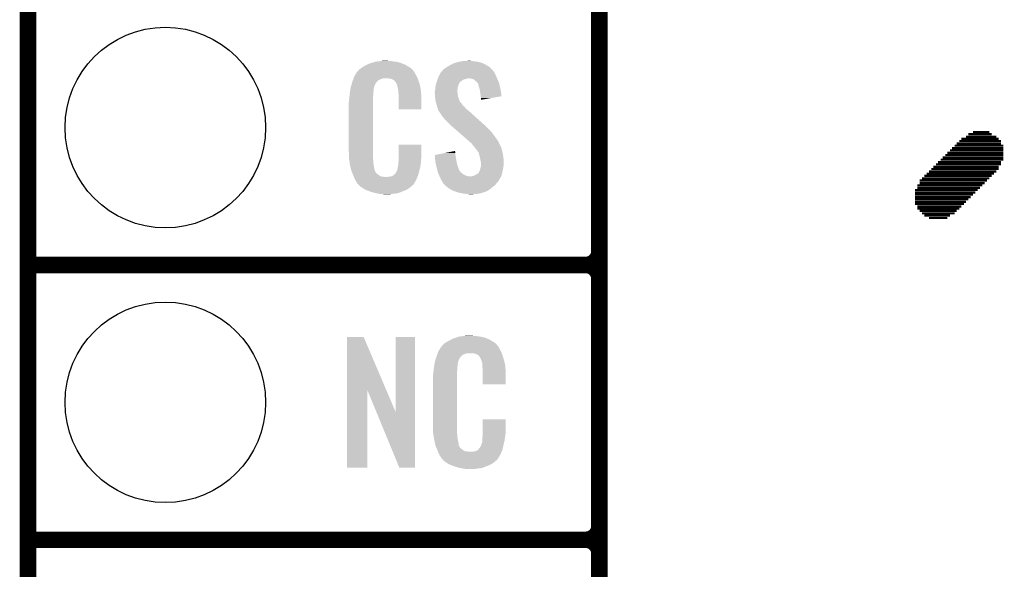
# Model space of a CAD drawing. Extents: x -1.3 to 24.2, y -3.9 to 39.2.
# Tile 5 of 29: x -1.3 to 7.8, y 8.6 to 13.7. Entities that reach past the tile are written whole.
import ezdxf

# ---------------------------------------------------------------- set-up
doc = ezdxf.new("R2010")
doc.units = 0
doc.layers.get('0').update_dxf_attribs({"linetype": 'CONTINUOUS'})
for name, color, linetype in [('LIGHT_6_CLICK_V100_GKO', 5, 'CONTINUOUS'), ('LIGHT_6_CLICK_V100_GTO', 14, 'CONTINUOUS'), ('LIGHT_6_CLICK_V100_GTS', 12, 'CONTINUOUS')]:
    doc.layers.add(name, color=color, linetype=linetype)

# ---------------------------------------------------------------- blocks, each defined once
blk = doc.blocks.new('ROUND_42')
blk.add_circle((0, 0), 0.9271)

msp = doc.modelspace()

# ---------------------------------------------------------------- linework, layer by layer
at = {"layer": 'LIGHT_6_CLICK_V100_GKO', "const_width": 0.1524}
msp.add_lwpolyline([(-1.27, -3.81), (-1.27, 36.83)], dxfattribs=at)
at = {"layer": 'LIGHT_6_CLICK_V100_GTO'}
for points, const_width in [([(4.0132, -0.5588), (4.0132, 18.3388)], 0.1524), ([(4.0132, 11.557), (4.0132, 13.843)], 0.1524), ([(7.4676, 12.65936), (7.62, 12.65936)], 0.02032), ([(7.31774, 12.55268), (7.72668, 12.55268)], 0.02032), ([(7.3406, 12.57554), (7.72668, 12.57554)], 0.02032), ([(7.36092, 12.59586), (7.70636, 12.59586)], 0.02032), ([(7.4041, 12.61618), (7.6835, 12.61618)], 0.02032), ([(7.42442, 12.63904), (7.64032, 12.63904)], 0.02032), ([(7.23138, 12.46632), (7.747, 12.46632)], 0.02032), ([(7.25424, 12.48918), (7.747, 12.48918)], 0.02032), ([(7.27456, 12.5095), (7.747, 12.5095)], 0.02032), ([(7.29742, 12.53236), (7.747, 12.53236)], 0.02032), ([(7.14502, 12.37996), (7.72668, 12.37996)], 0.02032), ([(7.16788, 12.40282), (7.747, 12.40282)], 0.02032), ([(7.1882, 12.42314), (7.747, 12.42314)], 0.02032), ([(7.21106, 12.446), (7.747, 12.446)], 0.02032), ([(7.0612, 12.2936), (7.6835, 12.2936)], 0.02032), ([(7.08152, 12.31646), (7.70636, 12.31646)], 0.02032), ([(7.10184, 12.33678), (7.70636, 12.33678)], 0.02032), ([(7.1247, 12.35964), (7.72668, 12.35964)], 0.02032), ([(6.97484, 12.20978), (7.59714, 12.20978)], 0.02032), ([(6.99516, 12.2301), (7.62, 12.2301)], 0.02032), ([(7.01802, 12.25296), (7.64032, 12.25296)], 0.02032), ([(7.03834, 12.27328), (7.66318, 12.27328)], 0.02032), ([(6.93166, 12.12342), (7.51078, 12.12342)], 0.02032), ([(6.93166, 12.10056), (7.49046, 12.10056)], 0.02032), ([(6.95198, 12.1666), (7.55396, 12.1666)], 0.02032), ([(6.95198, 12.14374), (7.53364, 12.14374)], 0.02032), ([(6.97484, 12.18692), (7.57682, 12.18692)], 0.02032), ([(6.93166, 12.08024), (7.4676, 12.08024)], 0.02032), ([(6.93166, 12.05738), (7.44728, 12.05738)], 0.02032), ([(6.93166, 12.03706), (7.42442, 12.03706)], 0.02032), ([(6.93166, 12.0142), (7.4041, 12.0142)], 0.02032), ([(6.93166, 11.99388), (7.38378, 11.99388)], 0.02032), ([(6.95198, 11.97102), (7.36092, 11.97102)], 0.02032), ([(6.95198, 11.9507), (7.3406, 11.9507)], 0.02032), ([(6.97484, 11.93038), (7.31774, 11.93038)], 0.02032), ([(6.99516, 11.90752), (7.29742, 11.90752)], 0.02032), ([(7.01802, 11.8872), (7.25424, 11.8872)], 0.02032), ([(7.0612, 11.86434), (7.23138, 11.86434)], 0.02032), ([(-1.27, 11.43), (3.8862, 11.43)], 0.1524), ([(-1.27, 11.43), (3.8862, 11.43)], 0.1524), ([(4.0132, 9.017), (4.0132, 11.303)], 0.1524), ([(-1.27, 8.89), (3.8862, 8.89)], 0.1524), ([(-1.27, 8.89), (3.8862, 8.89)], 0.1524), ([(4.0132, 6.477), (4.0132, 8.763)], 0.1524)]:
    msp.add_lwpolyline(points, dxfattribs=dict(at, const_width=const_width))
at = {"layer": 'LIGHT_6_CLICK_V100_GTO', "const_width": 0.1524}
for points in [[(3.8862, 11.43, 0.4142136), (4.0132, 11.557)], [(4.0132, 11.303, 0.4142136), (3.8862, 11.43)], [(4.0132, 11.303, 0.4142136), (3.8862, 11.43)], [(3.8862, 8.89, 0.4142136), (4.0132, 9.017)], [(4.0132, 8.763, 0.4142136), (3.8862, 8.89)], [(4.0132, 8.763, 0.4142136), (3.8862, 8.89)]]:
    msp.add_lwpolyline(points, format="xyb", dxfattribs=at)
at = {"layer": 'LIGHT_6_CLICK_V100_GTO'}
for points in [[(1.87198, 13.2842), (1.89484, 13.294362), (2.210164, 13.2842), (2.185486, 13.294362)], [(1.89484, 13.294362), (1.9033, 13.2969), (2.185486, 13.294362), (2.179322, 13.2969)], [(1.9033, 13.2969), (1.937172, 13.30706), (2.179322, 13.2969), (2.141222, 13.30706)], [(1.937172, 13.30706), (1.945642, 13.3096), (2.141222, 13.30706), (2.120902, 13.3096)], [(1.945642, 13.3096), (1.97612, 13.31214), (2.120902, 13.3096), (2.10058, 13.31214)], [(1.97612, 13.31214), (1.99136, 13.31468), (2.10058, 13.31214), (2.085342, 13.31468)], [(1.99136, 13.31468), (2.006602, 13.31722), (2.070102, 13.31468), (2.057402, 13.31722)], [(2.636522, 13.27912), (2.669542, 13.294362), (2.966718, 13.27912), (2.936236, 13.294362)], [(2.669542, 13.294362), (2.677664, 13.2969), (2.936236, 13.294362), (2.93116, 13.2969)], [(2.677664, 13.2969), (2.71018, 13.30706), (2.93116, 13.2969), (2.895602, 13.30706)], [(2.71018, 13.30706), (2.74066, 13.31214), (2.895602, 13.30706), (2.86004, 13.31214)], [(2.74066, 13.31214), (2.755902, 13.31468), (2.86004, 13.31214), (2.834638, 13.31468)], [(2.755902, 13.31468), (2.8067, 13.31722), (2.834638, 13.31468), (2.821942, 13.31722)], [(1.756484, 13.18768), (1.769934, 13.21054), (2.31648, 13.18768), (2.303782, 13.21054)], [(1.769934, 13.21054), (1.772926, 13.215622), (2.303782, 13.21054), (2.299972, 13.215622)], [(1.772926, 13.215622), (1.778, 13.218164), (2.299972, 13.215622), (2.298066, 13.218164)], [(1.778, 13.218164), (1.78003, 13.220702), (2.298066, 13.218164), (2.296162, 13.220702)], [(1.78003, 13.220702), (1.78409, 13.225776), (2.296162, 13.220702), (2.293622, 13.225776)], [(1.78409, 13.225776), (1.78816, 13.230862), (2.293622, 13.225776), (2.289264, 13.230862)], [(1.78816, 13.230862), (1.802674, 13.24356), (2.289264, 13.230862), (2.278382, 13.24356)], [(1.802674, 13.24356), (1.808482, 13.24864), (2.278382, 13.24356), (2.271272, 13.24864)], [(1.808482, 13.24864), (1.820458, 13.256262), (2.271272, 13.24864), (2.2606, 13.256262)], [(1.820458, 13.256262), (1.836422, 13.26642), (2.2606, 13.256262), (2.24367, 13.26642)], [(1.836422, 13.26642), (1.86182, 13.27912), (2.24367, 13.26642), (2.2225, 13.27912)], [(1.86182, 13.27912), (1.87198, 13.2842), (2.2225, 13.27912), (2.210164, 13.2842)], [(2.538138, 13.19276), (2.547622, 13.210538), (3.05054, 13.19276), (3.041652, 13.210538)], [(2.547622, 13.210538), (2.549948, 13.213076), (3.041652, 13.210538), (3.040382, 13.213076)], [(2.549948, 13.213076), (2.559266, 13.223242), (3.040382, 13.213076), (3.030222, 13.223242)], [(2.559266, 13.223242), (2.563916, 13.228316), (3.030222, 13.223242), (3.027682, 13.228316)], [(2.563916, 13.228316), (2.575564, 13.241022), (3.027682, 13.228316), (3.016036, 13.241022)], [(2.575564, 13.241022), (2.580638, 13.243562), (3.016036, 13.241022), (3.013708, 13.243562)], [(2.580638, 13.243562), (2.5908, 13.25118), (3.013708, 13.243562), (3.006726, 13.25118)], [(2.5908, 13.25118), (2.602988, 13.258798), (3.006726, 13.25118), (2.999742, 13.258798)], [(2.602988, 13.258798), (2.61112, 13.26388), (2.999742, 13.258798), (2.991484, 13.26388)], [(2.61112, 13.26388), (2.636522, 13.27912), (2.991484, 13.26388), (2.966718, 13.27912)], [(1.719832, 13.091158), (1.726688, 13.114018), (1.935478, 13.091158), (1.948178, 13.114018)], [(1.726688, 13.114018), (1.729738, 13.12418), (1.948178, 13.114018), (1.958336, 13.12418)], [(1.729738, 13.124182), (1.731608, 13.129256), (1.958338, 13.124182), (1.960878, 13.129256)], [(1.729738, 13.12418), (1.729738, 13.124182), (1.958336, 13.12418), (1.958338, 13.124182)], [(1.731608, 13.129256), (1.735352, 13.139418), (1.960878, 13.129256), (1.973582, 13.139418)], [(1.735352, 13.139418), (1.740966, 13.154658), (1.973582, 13.139418), (2.011676, 13.154658)], [(1.740966, 13.154658), (1.740968, 13.15466), (2.011676, 13.154658), (2.059938, 13.15466)], [(1.740968, 13.15466), (1.742838, 13.159738), (2.333534, 13.15466), (2.33172, 13.159738)], [(1.742838, 13.159738), (1.74752, 13.172442), (2.33172, 13.159738), (2.324792, 13.172442)], [(1.74752, 13.172442), (1.756484, 13.18768), (2.324792, 13.172442), (2.31648, 13.18768)], [(2.07772, 13.15212), (2.059938, 13.15466), (2.334442, 13.15212), (2.333534, 13.15466)], [(2.090418, 13.14958), (2.07772, 13.15212), (2.335348, 13.14958), (2.334442, 13.15212)], [(2.115814, 13.13688), (2.090418, 13.14958), (2.339884, 13.13688), (2.335348, 13.14958)], [(2.118358, 13.131804), (2.115814, 13.13688), (2.341696, 13.131804), (2.339884, 13.13688)], [(2.124892, 13.12418), (2.118358, 13.131804), (2.344418, 13.12418), (2.341696, 13.131804)], [(2.133598, 13.11402), (2.124892, 13.12418), (2.347408, 13.11402), (2.344418, 13.12418)], [(2.143758, 13.091162), (2.133598, 13.11402), (2.354132, 13.091162), (2.347408, 13.11402)], [(2.501902, 13.101322), (2.505528, 13.111478), (2.71272, 13.101322), (2.7178, 13.111478)], [(2.505528, 13.111478), (2.508248, 13.119096), (2.7178, 13.111478), (2.722882, 13.119096)], [(2.508248, 13.119096), (2.509154, 13.121634), (2.722882, 13.119096), (2.727944, 13.121634)], [(2.509154, 13.121634), (2.51006, 13.124168), (2.727944, 13.121634), (2.72796, 13.124168)], [(2.51006, 13.124168), (2.512784, 13.131798), (2.72796, 13.124168), (2.740658, 13.131798)], [(2.512784, 13.131798), (2.516412, 13.141958), (2.740658, 13.131798), (2.753358, 13.141958)], [(2.516412, 13.141958), (2.519134, 13.14958), (2.753358, 13.141958), (2.77876, 13.14958)], [(2.519134, 13.14958), (2.520042, 13.15212), (2.77876, 13.14958), (2.79146, 13.15212)], [(2.520042, 13.15212), (2.520948, 13.15466), (2.79146, 13.15212), (2.801618, 13.15466)], [(2.520948, 13.15466), (2.524578, 13.16482), (3.067596, 13.15466), (3.06324, 13.16482)], [(2.524578, 13.16482), (2.5273, 13.172442), (3.06324, 13.16482), (3.059776, 13.172442)], [(2.5273, 13.172442), (2.538138, 13.19276), (3.059776, 13.172442), (3.05054, 13.19276)], [(2.829558, 13.15212), (2.806698, 13.15466), (3.068684, 13.15212), (3.067596, 13.15466)], [(2.847342, 13.147042), (2.829558, 13.15212), (3.07086, 13.147042), (3.068684, 13.15212)], [(2.86258, 13.13688), (2.847342, 13.147042), (3.075216, 13.13688), (3.07086, 13.147042)], [(2.870202, 13.12926), (2.86258, 13.13688), (3.07848, 13.12926), (3.075216, 13.13688)], [(2.87274, 13.126722), (2.870202, 13.12926), (3.079326, 13.126722), (3.07848, 13.12926)], [(2.882896, 13.119098), (2.87274, 13.126722), (3.081868, 13.119098), (3.079326, 13.126722)], [(2.887978, 13.108944), (2.882896, 13.119098), (3.085252, 13.108944), (3.081868, 13.119098)], [(2.893054, 13.103866), (2.887978, 13.108944), (3.086946, 13.103866), (3.085252, 13.108944)], [(1.70434, 13.00226), (1.706596, 13.022578), (1.92278, 13.00226), (1.92278, 13.022578)], [(1.706596, 13.022578), (1.70688, 13.02512), (1.92278, 13.022578), (1.923288, 13.02512)], [(1.70688, 13.02512), (1.708482, 13.035278), (1.923288, 13.02512), (1.92532, 13.035278)], [(1.708482, 13.035278), (1.710488, 13.047978), (1.92532, 13.035278), (1.92532, 13.047978)], [(1.710488, 13.047978), (1.712092, 13.058138), (1.92532, 13.047978), (1.92786, 13.058138)], [(1.712092, 13.058138), (1.712894, 13.063218), (1.92786, 13.058138), (1.92786, 13.063218)], [(1.712894, 13.063218), (1.7145, 13.073382), (1.92786, 13.063218), (1.93063, 13.073382)], [(1.7145, 13.073382), (1.719832, 13.091158), (1.93063, 13.073382), (1.935478, 13.091158)], [(2.145794, 13.080998), (2.143758, 13.091162), (2.35712, 13.080998), (2.354132, 13.091162)], [(2.1463, 13.078462), (2.145794, 13.080998), (2.357502, 13.078462), (2.35712, 13.080998)], [(2.148838, 13.073384), (2.1463, 13.078462), (2.358264, 13.073384), (2.357502, 13.078462)], [(2.14884, 13.070842), (2.148838, 13.073384), (2.358644, 13.070842), (2.358264, 13.073384)], [(2.15138, 13.058138), (2.14884, 13.070842), (2.36055, 13.058138), (2.358644, 13.070842)], [(2.15392, 13.04036), (2.15138, 13.058138), (2.363216, 13.04036), (2.36055, 13.058138)], [(2.154702, 13.030198), (2.15392, 13.04036), (2.36474, 13.030198), (2.363216, 13.04036)], [(2.15646, 13.00734), (2.154702, 13.030198), (2.365694, 13.00734), (2.36474, 13.030198)], [(2.49174, 13.032742), (2.493644, 13.040358), (2.70002, 13.032742), (2.70002, 13.040358)], [(2.49174, 13.030198), (2.49174, 13.032742), (2.70002, 13.030198), (2.70002, 13.032742)], [(2.49174, 13.020038), (2.49174, 13.030198), (2.70256, 13.020038), (2.70002, 13.030198)], [(2.49283, 13.004798), (2.49174, 13.020038), (2.70256, 13.004798), (2.70256, 13.020038)], [(2.493644, 13.040358), (2.49428, 13.042902), (2.70002, 13.040358), (2.700336, 13.042902)], [(2.49428, 13.042902), (2.496056, 13.06068), (2.700336, 13.042902), (2.70256, 13.06068)], [(2.496056, 13.06068), (2.49682, 13.0683), (2.70256, 13.06068), (2.70383, 13.0683)], [(2.49682, 13.0683), (2.497992, 13.07592), (2.70383, 13.0683), (2.7051, 13.07592)], [(2.497992, 13.07592), (2.500338, 13.091162), (2.7051, 13.07592), (2.71018, 13.091162)], [(2.500338, 13.091162), (2.5019, 13.101318), (2.71018, 13.091162), (2.712718, 13.101318)], [(2.5019, 13.101318), (2.501902, 13.101322), (2.712718, 13.101318), (2.71272, 13.101322)], [(2.89306, 13.101322), (2.893054, 13.103866), (3.087794, 13.101322), (3.086946, 13.103866)], [(2.895602, 13.091158), (2.89306, 13.101322), (3.09118, 13.091158), (3.087794, 13.101322)], [(2.898142, 13.081), (2.895602, 13.091158), (3.09332, 13.081), (3.09118, 13.091158)], [(2.905758, 13.058142), (2.898142, 13.081), (3.098132, 13.058142), (3.09332, 13.081)], [(2.908166, 13.0429), (2.905758, 13.058142), (3.10134, 13.0429), (3.098132, 13.058142)], [(2.91338, 13.00988), (2.908166, 13.0429), (3.106044, 13.00988), (3.10134, 13.0429)], [(1.69672, 12.931142), (1.69926, 12.943842), (1.92024, 12.931142), (1.92024, 12.943842)], [(1.69672, 12.48156), (1.69672, 12.931142), (1.92024, 12.48156), (1.92024, 12.931142)], [(1.69926, 12.96162), (1.7018, 12.9794), (1.92024, 12.96162), (1.92024, 12.9794)], [(1.69926, 12.943842), (1.69926, 12.96162), (1.92024, 12.943842), (1.92024, 12.96162)], [(1.7018, 12.9794), (1.702082, 12.981938), (1.92024, 12.9794), (1.92024, 12.981938)], [(1.702082, 12.981938), (1.70434, 13.00226), (1.92024, 12.981938), (1.92278, 13.00226)], [(2.15646, 12.96924), (2.15646, 13.00734), (2.36728, 12.96924), (2.365694, 13.00734)], [(2.15646, 12.867664), (2.15646, 12.96924), (2.367256, 12.867664), (2.36728, 12.96924)], [(2.49428, 12.98448), (2.49283, 13.004798), (2.707642, 12.98448), (2.70256, 13.004798)], [(2.495062, 12.974318), (2.49428, 12.98448), (2.710182, 12.974318), (2.707642, 12.98448)], [(2.49682, 12.951462), (2.495062, 12.974318), (2.718976, 12.951462), (2.710182, 12.974318)], [(2.499592, 12.941302), (2.49682, 12.951462), (2.722884, 12.941302), (2.718976, 12.951462)], [(2.500286, 12.938756), (2.499592, 12.941302), (2.725422, 12.938756), (2.722884, 12.941302)], [(2.501672, 12.933682), (2.500286, 12.938756), (2.727962, 12.933682), (2.725422, 12.938756)], [(2.504442, 12.92352), (2.501672, 12.933682), (2.738122, 12.92352), (2.727962, 12.933682)], [(2.91592, 12.98956), (2.91338, 13.00988), (3.108938, 12.98956), (3.106044, 13.00988)], [(2.915922, 12.989556), (2.91592, 12.98956), (3.108938, 12.989556), (3.108938, 12.98956)], [(2.91846, 12.97178), (2.915922, 12.989556), (3.006296, 12.97178), (3.108938, 12.989556)], [(2.91846, 12.956568), (2.91846, 12.97178), (2.91846, 12.956568), (3.006296, 12.97178)], [(2.367256, 12.86764), (2.15646, 12.867664), (2.367256, 12.86764), (2.367256, 12.867664)], [(2.506138, 12.918436), (2.504442, 12.92352), (2.743202, 12.918436), (2.738122, 12.92352)], [(2.511214, 12.903202), (2.506138, 12.918436), (2.750824, 12.903202), (2.743202, 12.918436)], [(2.51206, 12.900658), (2.511214, 12.903202), (2.754638, 12.900658), (2.750824, 12.903202)], [(2.513966, 12.893038), (2.51206, 12.900658), (2.766062, 12.893038), (2.754638, 12.900658)], [(2.51714, 12.880342), (2.513966, 12.893038), (2.775132, 12.880342), (2.766062, 12.893038)], [(2.519174, 12.875258), (2.51714, 12.880342), (2.778762, 12.875258), (2.775132, 12.880342)], [(2.522218, 12.867642), (2.519174, 12.875258), (2.788918, 12.867642), (2.778762, 12.875258)], [(2.524126, 12.86002), (2.522218, 12.867642), (2.79908, 12.86002), (2.788918, 12.867642)], [(2.524758, 12.857486), (2.524126, 12.86002), (2.801902, 12.857486), (2.79908, 12.86002)], [(2.527298, 12.854942), (2.524758, 12.857486), (2.804734, 12.854942), (2.801902, 12.857486)], [(2.55778, 12.80922), (2.527298, 12.854942), (2.855632, 12.80922), (2.804734, 12.854942)], [(2.5781, 12.78382), (2.55778, 12.80922), (2.883908, 12.78382), (2.855632, 12.80922)], [(2.59334, 12.76604), (2.5781, 12.78382), (2.903702, 12.76604), (2.883908, 12.78382)], [(2.63398, 12.725398), (2.59334, 12.76604), (2.948944, 12.725398), (2.903702, 12.76604)], [(2.636914, 12.722856), (2.63398, 12.725398), (2.954018, 12.722856), (2.948944, 12.725398)], [(2.648632, 12.7127), (2.636914, 12.722856), (2.961642, 12.7127), (2.954018, 12.722856)], [(2.666218, 12.69746), (2.648632, 12.7127), (2.97688, 12.69746), (2.961642, 12.7127)], [(2.686734, 12.67968), (2.666218, 12.69746), (2.9972, 12.67968), (2.97688, 12.69746)], [(2.716042, 12.65428), (2.686734, 12.67968), (3.02006, 12.65428), (2.9972, 12.67968)], [(2.78052, 12.5984), (2.716042, 12.65428), (3.0607, 12.5984), (3.02006, 12.65428)], [(2.78638, 12.59332), (2.78052, 12.5984), (3.064088, 12.59332), (3.0607, 12.5984)], [(2.814958, 12.567918), (2.78638, 12.59332), (3.08102, 12.567918), (3.064088, 12.59332)], [(2.820674, 12.562838), (2.814958, 12.567918), (3.08356, 12.562838), (3.08102, 12.567918)], [(2.829244, 12.55522), (2.820674, 12.562838), (3.0861, 12.55522), (3.08356, 12.562838)], [(1.699072, 12.41806), (1.69672, 12.48156), (1.92024, 12.41806), (1.92024, 12.48156)], [(2.156464, 12.418058), (2.156482, 12.542496), (2.36728, 12.418058), (2.36728, 12.542496)], [(2.156482, 12.542496), (2.156484, 12.54252), (2.36728, 12.542496), (2.156484, 12.54252)], [(2.59205, 12.466318), (2.654748, 12.479018), (2.68224, 12.466318), (2.6797, 12.479018)], [(2.654748, 12.479018), (2.6797, 12.484072), (2.6797, 12.479018), (2.6797, 12.484072)], [(2.8321, 12.55268), (2.829244, 12.55522), (3.087372, 12.55268), (3.0861, 12.55522)], [(2.84734, 12.532362), (2.8321, 12.55268), (3.09753, 12.532362), (3.087372, 12.55268)], [(2.862578, 12.517118), (2.84734, 12.532362), (3.105152, 12.517118), (3.09753, 12.532362)], [(2.86385, 12.514578), (2.862578, 12.517118), (3.106422, 12.514578), (3.105152, 12.517118)], [(2.870198, 12.501886), (2.86385, 12.514578), (3.109884, 12.501886), (3.106422, 12.514578)], [(2.880356, 12.49426), (2.870198, 12.501886), (3.111964, 12.49426), (3.109884, 12.501886)], [(2.8829, 12.486644), (2.880356, 12.49426), (3.11404, 12.486644), (3.111964, 12.49426)], [(2.882904, 12.48664), (2.8829, 12.486644), (3.11404, 12.48664), (3.11404, 12.486644)], [(2.885438, 12.484102), (2.882904, 12.48664), (3.114626, 12.484102), (3.11404, 12.48664)], [(2.898138, 12.466324), (2.885438, 12.484102), (3.11873, 12.466324), (3.114626, 12.484102)], [(1.69926, 12.41298), (1.699072, 12.41806), (1.920966, 12.41298), (1.92024, 12.41806)], [(1.700918, 12.400278), (1.69926, 12.41298), (1.92278, 12.400278), (1.920966, 12.41298)], [(1.7039, 12.377418), (1.700918, 12.400278), (1.92278, 12.377418), (1.92278, 12.400278)], [(2.15392, 12.3698), (2.155824, 12.38504), (2.362706, 12.3698), (2.36474, 12.38504)], [(2.155824, 12.38504), (2.15646, 12.390122), (2.36474, 12.38504), (2.36474, 12.390122)], [(2.15646, 12.402818), (2.156464, 12.418058), (2.36474, 12.402818), (2.36728, 12.418058)], [(2.15646, 12.390122), (2.15646, 12.402818), (2.36474, 12.390122), (2.36474, 12.402818)], [(2.491762, 12.446004), (2.59205, 12.466318), (2.68224, 12.446004), (2.68224, 12.466318)], [(2.491966, 12.443458), (2.491762, 12.446004), (2.68224, 12.443458), (2.68224, 12.446004)], [(2.493988, 12.41806), (2.491966, 12.443458), (2.68732, 12.41806), (2.68224, 12.443458)], [(2.49682, 12.382502), (2.493988, 12.41806), (2.693788, 12.382502), (2.68732, 12.41806)], [(2.50144, 12.36218), (2.49682, 12.382502), (2.697482, 12.36218), (2.693788, 12.382502)], [(2.900962, 12.45362), (2.898138, 12.466324), (3.12166, 12.45362), (3.11873, 12.466324)], [(2.90322, 12.44346), (2.900962, 12.45362), (3.123016, 12.44346), (3.12166, 12.45362)], [(2.910206, 12.41552), (2.90322, 12.44346), (3.12674, 12.41552), (3.123016, 12.44346)], [(2.91338, 12.40282), (2.910206, 12.41552), (3.127534, 12.40282), (3.12674, 12.41552)], [(2.918038, 12.374882), (2.91338, 12.40282), (3.12928, 12.374882), (3.127534, 12.40282)], [(1.70688, 12.354562), (1.7039, 12.377418), (1.92639, 12.354562), (1.92278, 12.377418)], [(1.713232, 12.32916), (1.70688, 12.354562), (1.9304, 12.32916), (1.92639, 12.354562)], [(1.718946, 12.306298), (1.713232, 12.32916), (1.93548, 12.306298), (1.9304, 12.32916)], [(1.71958, 12.303762), (1.718946, 12.306298), (1.93675, 12.303762), (1.93548, 12.306298)], [(1.726902, 12.285982), (1.71958, 12.303762), (1.945642, 12.285982), (1.93675, 12.303762)], [(2.131062, 12.280902), (2.14376, 12.30376), (2.34315, 12.280902), (2.3495, 12.30376)], [(2.14376, 12.30376), (2.143762, 12.303762), (2.3495, 12.30376), (2.3495, 12.303762)], [(2.143762, 12.303762), (2.14884, 12.329162), (2.3495, 12.303762), (2.355476, 12.329162)], [(2.14884, 12.329162), (2.148842, 12.331704), (2.355476, 12.329162), (2.356074, 12.331704)], [(2.148842, 12.331704), (2.15138, 12.336784), (2.356074, 12.331704), (2.357268, 12.336784)], [(2.15138, 12.344402), (2.151888, 12.346942), (2.359062, 12.344402), (2.35966, 12.346942)], [(2.15138, 12.336784), (2.15138, 12.344402), (2.357268, 12.336784), (2.359062, 12.344402)], [(2.151888, 12.346942), (2.15392, 12.357102), (2.35966, 12.346942), (2.361014, 12.357102)], [(2.15392, 12.357102), (2.15392, 12.3698), (2.361014, 12.357102), (2.362706, 12.3698)], [(2.50779, 12.33424), (2.50144, 12.36218), (2.70764, 12.33424), (2.697482, 12.36218)], [(2.50952, 12.32662), (2.50779, 12.33424), (2.709928, 12.32662), (2.70764, 12.33424)], [(2.5142, 12.30884), (2.50952, 12.32662), (2.715264, 12.30884), (2.709928, 12.32662)], [(2.514868, 12.3063), (2.5142, 12.30884), (2.7178, 12.3063), (2.715264, 12.30884)], [(2.516872, 12.29868), (2.514868, 12.3063), (2.72288, 12.29868), (2.7178, 12.3063)], [(2.519546, 12.288518), (2.516872, 12.29868), (2.730502, 12.288518), (2.72288, 12.29868)], [(2.89814, 12.283444), (2.90068, 12.29106), (3.115562, 12.283444), (3.117086, 12.29106)], [(2.90068, 12.29106), (2.905758, 12.30122), (3.117086, 12.29106), (3.11912, 12.30122)], [(2.905758, 12.30122), (2.91084, 12.311382), (3.11912, 12.30122), (3.121378, 12.311382)], [(2.91084, 12.311382), (2.912958, 12.324082), (3.121378, 12.311382), (3.1242, 12.324082)], [(2.912958, 12.324082), (2.913382, 12.326622), (3.1242, 12.324082), (3.124516, 12.326622)], [(2.913382, 12.326622), (2.91846, 12.341864), (3.124516, 12.326622), (3.126422, 12.341864)], [(2.91846, 12.372342), (2.918038, 12.374882), (3.12928, 12.372342), (3.12928, 12.374882)], [(2.91846, 12.36218), (2.91846, 12.372342), (3.12928, 12.36218), (3.12928, 12.372342)], [(2.91846, 12.3444), (2.91846, 12.36218), (3.12674, 12.3444), (3.12928, 12.36218)], [(2.91846, 12.341864), (2.91846, 12.3444), (3.126422, 12.341864), (3.12674, 12.3444)], [(1.72795, 12.283436), (1.726902, 12.285982), (1.948182, 12.283436), (1.945642, 12.285982)], [(1.73004, 12.278362), (1.72795, 12.283436), (1.950724, 12.278362), (1.948182, 12.283436)], [(1.732132, 12.273278), (1.73004, 12.278362), (1.958342, 12.273278), (1.950724, 12.278362)], [(1.73527, 12.26566), (1.732132, 12.273278), (1.96596, 12.26566), (1.958342, 12.273278)], [(1.73736, 12.26058), (1.73527, 12.26566), (1.973582, 12.26058), (1.96596, 12.26566)], [(1.739314, 12.2555), (1.73736, 12.26058), (1.981202, 12.2555), (1.973582, 12.26058)], [(1.742246, 12.24788), (1.739314, 12.2555), (1.996444, 12.24788), (1.981202, 12.2555)], [(1.7442, 12.2428), (1.742246, 12.24788), (2.042162, 12.2428), (1.996444, 12.24788)], [(1.75006, 12.22756), (1.7442, 12.2428), (2.324248, 12.22756), (2.330524, 12.2428)], [(1.757118, 12.21486), (1.75006, 12.22756), (2.31902, 12.21486), (2.324248, 12.22756)], [(1.762762, 12.204698), (1.757118, 12.21486), (2.312922, 12.204698), (2.31902, 12.21486)], [(1.767838, 12.197084), (1.762762, 12.204698), (2.308354, 12.197084), (2.312922, 12.204698)], [(2.042162, 12.2428), (2.052322, 12.242802), (2.330524, 12.2428), (2.330526, 12.242802)], [(2.052322, 12.242802), (2.059944, 12.24534), (2.330526, 12.242802), (2.33157, 12.24534)], [(2.070102, 12.24534), (2.095502, 12.25042), (2.33157, 12.24534), (2.333662, 12.25042)], [(2.095502, 12.25042), (2.108194, 12.258038), (2.333662, 12.25042), (2.3368, 12.258038)], [(2.108194, 12.258038), (2.108202, 12.258042), (2.3368, 12.258038), (2.3368, 12.258042)], [(2.108202, 12.258042), (2.115824, 12.26566), (2.3368, 12.258042), (2.338916, 12.26566)], [(2.115824, 12.26566), (2.118366, 12.265676), (2.338916, 12.26566), (2.33892, 12.265676)], [(2.118366, 12.265676), (2.120902, 12.270738), (2.33892, 12.265676), (2.340326, 12.270738)], [(2.120902, 12.270738), (2.131062, 12.280902), (2.340326, 12.270738), (2.34315, 12.280902)], [(2.522218, 12.27836), (2.519546, 12.288518), (2.7432, 12.27836), (2.730502, 12.288518)], [(2.526962, 12.268198), (2.522218, 12.27836), (2.755902, 12.268198), (2.7432, 12.27836)], [(2.531702, 12.25804), (2.526962, 12.268198), (2.773682, 12.25804), (2.755902, 12.268198)], [(2.53526, 12.25042), (2.531702, 12.25804), (2.796542, 12.25042), (2.773682, 12.25804)], [(2.536444, 12.24788), (2.53526, 12.25042), (2.819402, 12.24788), (2.796542, 12.25042)], [(2.537632, 12.245338), (2.536444, 12.24788), (3.10388, 12.245338), (3.104726, 12.24788)], [(2.54, 12.24026), (2.537632, 12.245338), (3.100832, 12.24026), (3.10388, 12.245338)], [(2.550162, 12.219938), (2.54, 12.24026), (3.088638, 12.219938), (3.100832, 12.24026)], [(2.551432, 12.217396), (2.550162, 12.219938), (3.0861, 12.217396), (3.088638, 12.219938)], [(2.55524, 12.20978), (2.551432, 12.217396), (3.083558, 12.20978), (3.0861, 12.217396)], [(2.555242, 12.209778), (2.55524, 12.20978), (3.083558, 12.209778), (3.083558, 12.20978)], [(2.562296, 12.19708), (2.555242, 12.209778), (3.0734, 12.19708), (3.083558, 12.209778)], [(2.819402, 12.24788), (2.827022, 12.247882), (3.104726, 12.24788), (3.104726, 12.247882)], [(2.827022, 12.247882), (2.834642, 12.25042), (3.104726, 12.247882), (3.105572, 12.25042)], [(2.834642, 12.25042), (2.847342, 12.252962), (3.105572, 12.25042), (3.10642, 12.252962)], [(2.847342, 12.252962), (2.8702, 12.26312), (3.10642, 12.252962), (3.109804, 12.26312)], [(2.8702, 12.26312), (2.8829, 12.27074), (3.109804, 12.26312), (3.112344, 12.27074)], [(2.8829, 12.27074), (2.88967, 12.27582), (3.112344, 12.27074), (3.114038, 12.27582)], [(2.88967, 12.27582), (2.89306, 12.278362), (3.114038, 12.27582), (3.114546, 12.278362)], [(2.89306, 12.278362), (2.89814, 12.283444), (3.114546, 12.278362), (3.115562, 12.283444)], [(1.77038, 12.189464), (1.767838, 12.197084), (2.303782, 12.189464), (2.308354, 12.197084)], [(1.772914, 12.186926), (1.77038, 12.189464), (2.302258, 12.186926), (2.303782, 12.189464)], [(1.77292, 12.184384), (1.772914, 12.186926), (2.300734, 12.184384), (2.302258, 12.186926)], [(1.780542, 12.17676), (1.77292, 12.184384), (2.29616, 12.17676), (2.300734, 12.184384)], [(1.78562, 12.17168), (1.780542, 12.17676), (2.293616, 12.17168), (2.29616, 12.17676)], [(1.7907, 12.166598), (1.78562, 12.17168), (2.287264, 12.166598), (2.293616, 12.17168)], [(1.796626, 12.16152), (1.7907, 12.166598), (2.28092, 12.16152), (2.287264, 12.166598)], [(1.808478, 12.15136), (1.796626, 12.16152), (2.269068, 12.15136), (2.28092, 12.16152)], [(1.816608, 12.14628), (1.808478, 12.15136), (2.263142, 12.14628), (2.269068, 12.15136)], [(1.84506, 12.1285), (1.816608, 12.14628), (2.237742, 12.1285), (2.263142, 12.14628)], [(1.84912, 12.125962), (1.84506, 12.1285), (2.231818, 12.125962), (2.237742, 12.1285)], [(1.881776, 12.11326), (1.84912, 12.125962), (2.20218, 12.11326), (2.231818, 12.125962)], [(1.89484, 12.108178), (1.881776, 12.11326), (2.18911, 12.108178), (2.20218, 12.11326)], [(1.938018, 12.09548), (1.89484, 12.108178), (2.156458, 12.09548), (2.18911, 12.108178)], [(2.567938, 12.186922), (2.562296, 12.19708), (3.064934, 12.186922), (3.0734, 12.19708)], [(2.578098, 12.176758), (2.567938, 12.186922), (3.056464, 12.176758), (3.064934, 12.186922)], [(2.580638, 12.171684), (2.578098, 12.176758), (3.052236, 12.171684), (3.056464, 12.176758)], [(2.586572, 12.166598), (2.580638, 12.171684), (3.047998, 12.166598), (3.052236, 12.171684)], [(2.60435, 12.15136), (2.586572, 12.166598), (3.02768, 12.15136), (3.047998, 12.166598)], [(2.616202, 12.1412), (2.60435, 12.15136), (3.016068, 12.1412), (3.02768, 12.15136)], [(2.629536, 12.13358), (2.616202, 12.1412), (3.00736, 12.13358), (3.016068, 12.1412)], [(2.651758, 12.12088), (2.629536, 12.13358), (2.98831, 12.12088), (3.00736, 12.13358)], [(2.657934, 12.118338), (2.651758, 12.12088), (2.984498, 12.118338), (2.98831, 12.12088)], [(2.664102, 12.115798), (2.657934, 12.118338), (2.981954, 12.115798), (2.984498, 12.118338)], [(2.670266, 12.11326), (2.664102, 12.115798), (2.971798, 12.11326), (2.981954, 12.115798)], [(2.68878, 12.105638), (2.670266, 12.11326), (2.9591, 12.105638), (2.971798, 12.11326)], [(1.965114, 12.0904), (1.938018, 12.09548), (2.133598, 12.0904), (2.156458, 12.09548)], [(1.97866, 12.08786), (1.965114, 12.0904), (2.10566, 12.08786), (2.133598, 12.0904)], [(1.993898, 12.08532), (1.97866, 12.08786), (2.090418, 12.08532), (2.10566, 12.08786)], [(2.021838, 12.08278), (2.011678, 12.08532), (2.075178, 12.08278), (2.090418, 12.08532)], [(2.694938, 12.103102), (2.68878, 12.105638), (2.948952, 12.103102), (2.9591, 12.105638)], [(2.705106, 12.10056), (2.694938, 12.103102), (2.938782, 12.10056), (2.948952, 12.103102)], [(2.73558, 12.09294), (2.705106, 12.10056), (2.915918, 12.09294), (2.938782, 12.10056)], [(2.77114, 12.08786), (2.73558, 12.09294), (2.89052, 12.08786), (2.915918, 12.09294)], [(2.786378, 12.08532), (2.77114, 12.08786), (2.86004, 12.08532), (2.89052, 12.08786)], [(2.809238, 12.082782), (2.801616, 12.08532), (2.827046, 12.082782), (2.86004, 12.08532)], [(2.827022, 12.08278), (2.809238, 12.082782), (2.827022, 12.08278), (2.827046, 12.082782)], [(1.678954, 10.276718), (1.678962, 10.764504), (2.041948, 10.276718), (1.833884, 10.764504)], [(1.678962, 10.764504), (1.678964, 10.76452), (1.833884, 10.764504), (1.678964, 10.76452)], [(2.12852, 10.073758), (2.128542, 10.764496), (2.308846, 10.073758), (2.30886, 10.764496)], [(2.128542, 10.764496), (2.128544, 10.76452), (2.30886, 10.764496), (2.128544, 10.76452)], [(2.639784, 10.73912), (2.64922, 10.7442), (2.99974, 10.73912), (2.98813, 10.7442)], [(2.64922, 10.7442), (2.674618, 10.75436), (2.98813, 10.7442), (2.964908, 10.75436)], [(2.674618, 10.75436), (2.682238, 10.7569), (2.964908, 10.75436), (2.959102, 10.7569)], [(2.682238, 10.7569), (2.69748, 10.76198), (2.959102, 10.7569), (2.938782, 10.76198)], [(2.69748, 10.76198), (2.714414, 10.76706), (2.938782, 10.76198), (2.91846, 10.76706)], [(2.714414, 10.76706), (2.722882, 10.7696), (2.91846, 10.76706), (2.89814, 10.7696)], [(2.722882, 10.7696), (2.75336, 10.77214), (2.89814, 10.7696), (2.87782, 10.77214)], [(2.75336, 10.77214), (2.7686, 10.77468), (2.87782, 10.77214), (2.862582, 10.77468)], [(2.7686, 10.77468), (2.783842, 10.77722), (2.847342, 10.77468), (2.834642, 10.77722)], [(2.53462, 10.64768), (2.54941, 10.670536), (3.09372, 10.64768), (3.083562, 10.670536)], [(2.54941, 10.670536), (2.552702, 10.675622), (3.083562, 10.670536), (3.07848, 10.675622)], [(2.552702, 10.675622), (2.555242, 10.678162), (3.07848, 10.675622), (3.075942, 10.678162)], [(2.555242, 10.678162), (2.557272, 10.680702), (3.075942, 10.678162), (3.073402, 10.680702)], [(2.557272, 10.680702), (2.561332, 10.685776), (3.073402, 10.680702), (3.070862, 10.685776)], [(2.561332, 10.685776), (2.5654, 10.690862), (3.070862, 10.685776), (3.066504, 10.690862)], [(2.5654, 10.690862), (2.579912, 10.70356), (3.066504, 10.690862), (3.055622, 10.70356)], [(2.579912, 10.70356), (2.585722, 10.708642), (3.055622, 10.70356), (3.048508, 10.708642)], [(2.585722, 10.708642), (2.598784, 10.716262), (3.048508, 10.708642), (3.03784, 10.716262)], [(2.598784, 10.716262), (2.6162, 10.72642), (3.03784, 10.716262), (3.02091, 10.72642)], [(2.6162, 10.72642), (2.639784, 10.73912), (3.02091, 10.72642), (2.99974, 10.73912)], [(2.497352, 10.551158), (2.504572, 10.574018), (2.712718, 10.551158), (2.725418, 10.574018)], [(2.504572, 10.574018), (2.50698, 10.58164), (2.725418, 10.574018), (2.73304, 10.58164)], [(2.50698, 10.58164), (2.513202, 10.599416), (2.73304, 10.58164), (2.750822, 10.599416)], [(2.513202, 10.599416), (2.518536, 10.614658), (2.750822, 10.599416), (2.788916, 10.614658)], [(2.518536, 10.61466), (2.520314, 10.619738), (3.110774, 10.61466), (3.10896, 10.619738)], [(2.518536, 10.614658), (2.518536, 10.61466), (2.788916, 10.614658), (2.837178, 10.61466)], [(2.520314, 10.619738), (2.524762, 10.632442), (3.10896, 10.619738), (3.102032, 10.632442)], [(2.524762, 10.632442), (2.53462, 10.64768), (3.102032, 10.632442), (3.09372, 10.64768)], [(2.85496, 10.61212), (2.837178, 10.61466), (3.111682, 10.61212), (3.110774, 10.61466)], [(2.867658, 10.60958), (2.85496, 10.61212), (3.112588, 10.60958), (3.111682, 10.61212)], [(2.893056, 10.596882), (2.867658, 10.60958), (3.117124, 10.596882), (3.112588, 10.60958)], [(2.898138, 10.591802), (2.893056, 10.596882), (3.118938, 10.591802), (3.117124, 10.596882)], [(2.903584, 10.58418), (2.898138, 10.591802), (3.121658, 10.58418), (3.118938, 10.591802)], [(2.910838, 10.574022), (2.903584, 10.58418), (3.124648, 10.574022), (3.121658, 10.58418)], [(2.921, 10.55116), (2.910838, 10.574022), (3.131372, 10.55116), (3.124648, 10.574022)], [(2.48158, 10.46226), (2.483836, 10.482578), (2.70002, 10.46226), (2.70002, 10.482578)], [(2.483836, 10.482578), (2.48412, 10.48512), (2.70002, 10.482578), (2.700528, 10.48512)], [(2.48412, 10.48512), (2.485722, 10.495278), (2.700528, 10.48512), (2.70256, 10.495278)], [(2.485722, 10.495278), (2.487728, 10.507978), (2.70256, 10.495278), (2.70256, 10.507978)], [(2.487728, 10.507978), (2.489332, 10.518138), (2.70256, 10.507978), (2.7051, 10.518138)], [(2.489332, 10.518138), (2.490134, 10.523218), (2.7051, 10.518138), (2.7051, 10.523218)], [(2.490134, 10.523218), (2.49174, 10.533382), (2.7051, 10.523218), (2.70787, 10.533382)], [(2.49174, 10.533382), (2.497352, 10.551158), (2.70787, 10.533382), (2.712718, 10.551158)], [(2.925064, 10.541002), (2.921, 10.55116), (3.13436, 10.541002), (3.131372, 10.55116)], [(2.92608, 10.53846), (2.925064, 10.541002), (3.13487, 10.53846), (3.13436, 10.541002)], [(2.928618, 10.533384), (2.92608, 10.53846), (3.135884, 10.533384), (3.13487, 10.53846)], [(2.92862, 10.530842), (2.928618, 10.533384), (3.136392, 10.530842), (3.135884, 10.533384)], [(2.93116, 10.518142), (2.92862, 10.530842), (3.138932, 10.518142), (3.136392, 10.530842)], [(2.93116, 10.500358), (2.93116, 10.518142), (3.14249, 10.500358), (3.138932, 10.518142)], [(2.931942, 10.490198), (2.93116, 10.500358), (3.14452, 10.490198), (3.14249, 10.500358)], [(2.9337, 10.46734), (2.931942, 10.490198), (3.145474, 10.46734), (3.14452, 10.490198)], [(2.47396, 10.391142), (2.4765, 10.403842), (2.69748, 10.391142), (2.69748, 10.403842)], [(2.47396, 9.94156), (2.47396, 10.391142), (2.69748, 9.94156), (2.69748, 10.391142)], [(2.4765, 10.42162), (2.47904, 10.4394), (2.69748, 10.42162), (2.69748, 10.4394)], [(2.4765, 10.403842), (2.4765, 10.42162), (2.69748, 10.403842), (2.69748, 10.42162)], [(2.47904, 10.4394), (2.479322, 10.441938), (2.69748, 10.4394), (2.69748, 10.441938)], [(2.479322, 10.441938), (2.48158, 10.46226), (2.69748, 10.441938), (2.70002, 10.46226)], [(2.9337, 10.42924), (2.9337, 10.46734), (3.14706, 10.42924), (3.145474, 10.46734)], [(2.9337, 10.327664), (2.9337, 10.42924), (3.147036, 10.327664), (3.14706, 10.42924)], [(3.147036, 10.32764), (2.9337, 10.327664), (3.147036, 10.32764), (3.147036, 10.327664)], [(1.67894, 9.555504), (1.678954, 10.276718), (1.866876, 9.555504), (1.8669, 10.276718)], [(1.95053, 10.073758), (1.8669, 10.276718), (2.12852, 10.073758), (2.041948, 10.276718)], [(2.164076, 9.555496), (1.95053, 10.073758), (2.308836, 9.555496), (2.308846, 10.073758)], [(2.476312, 9.87806), (2.47396, 9.94156), (2.69748, 9.87806), (2.69748, 9.94156)], [(2.933704, 9.878058), (2.933722, 10.002496), (3.14706, 9.878058), (3.14706, 10.002496)], [(2.933722, 10.002496), (2.933724, 10.00252), (3.14706, 10.002496), (2.933724, 10.00252)], [(2.4765, 9.872982), (2.476312, 9.87806), (2.698206, 9.872982), (2.69748, 9.87806)], [(2.47871, 9.860278), (2.4765, 9.872982), (2.70002, 9.860278), (2.698206, 9.872982)], [(2.482686, 9.837418), (2.47871, 9.860278), (2.70002, 9.837418), (2.70002, 9.860278)], [(2.48666, 9.81456), (2.482686, 9.837418), (2.704834, 9.81456), (2.70002, 9.837418)], [(2.93116, 9.83234), (2.932974, 9.84504), (3.140286, 9.83234), (3.14198, 9.84504)], [(2.93116, 9.806942), (2.93116, 9.83234), (3.1369, 9.806942), (3.140286, 9.83234)], [(2.932974, 9.84504), (2.9337, 9.850122), (3.14198, 9.84504), (3.142706, 9.850122)], [(2.9337, 9.86282), (2.933704, 9.878058), (3.14452, 9.86282), (3.14706, 9.878058)], [(2.9337, 9.850122), (2.9337, 9.86282), (3.142706, 9.850122), (3.14452, 9.86282)], [(2.491742, 9.78916), (2.48666, 9.81456), (2.71018, 9.78916), (2.704834, 9.81456)], [(2.496314, 9.766298), (2.491742, 9.78916), (2.712722, 9.766298), (2.71018, 9.78916)], [(2.49682, 9.763762), (2.496314, 9.766298), (2.713992, 9.763762), (2.712722, 9.766298)], [(2.504142, 9.745982), (2.49682, 9.763762), (2.722882, 9.745982), (2.713992, 9.763762)], [(2.50519, 9.743436), (2.504142, 9.745982), (2.725422, 9.743436), (2.722882, 9.745982)], [(2.50728, 9.738362), (2.50519, 9.743436), (2.727964, 9.738362), (2.725422, 9.743436)], [(2.898146, 9.730746), (2.908302, 9.740902), (3.119402, 9.730746), (3.121658, 9.740902)], [(2.908302, 9.740902), (2.921, 9.76376), (3.121658, 9.740902), (3.12674, 9.76376)], [(2.921, 9.76376), (2.921002, 9.763762), (3.12674, 9.76376), (3.12674, 9.763762)], [(2.921002, 9.763762), (2.92862, 9.789162), (3.12674, 9.763762), (3.132716, 9.789162)], [(2.92862, 9.789162), (2.928622, 9.791704), (3.132716, 9.789162), (3.133314, 9.791704)], [(2.928622, 9.791704), (2.93116, 9.796784), (3.133314, 9.791704), (3.134508, 9.796784)], [(2.93116, 9.796784), (2.93116, 9.806942), (3.134508, 9.796784), (3.1369, 9.806942)], [(2.509372, 9.733278), (2.50728, 9.738362), (2.735582, 9.733278), (2.727964, 9.738362)], [(2.51251, 9.72566), (2.509372, 9.733278), (2.7432, 9.72566), (2.735582, 9.733278)], [(2.5146, 9.72058), (2.51251, 9.72566), (2.750822, 9.72058), (2.7432, 9.72566)], [(2.516554, 9.7155), (2.5146, 9.72058), (2.758442, 9.7155), (2.750822, 9.72058)], [(2.519486, 9.70788), (2.516554, 9.7155), (2.773684, 9.70788), (2.758442, 9.7155)], [(2.52144, 9.7028), (2.519486, 9.70788), (2.819402, 9.7028), (2.773684, 9.70788)], [(2.5273, 9.68756), (2.52144, 9.7028), (3.102236, 9.68756), (3.109406, 9.7028)], [(2.534358, 9.67486), (2.5273, 9.68756), (3.09626, 9.67486), (3.102236, 9.68756)], [(2.540002, 9.664698), (2.534358, 9.67486), (3.090162, 9.664698), (3.09626, 9.67486)], [(2.55016, 9.64946), (2.540002, 9.664698), (3.08102, 9.64946), (3.090162, 9.664698)], [(2.819402, 9.7028), (2.829562, 9.702802), (3.109406, 9.7028), (3.109408, 9.702802)], [(2.829562, 9.702802), (2.837184, 9.70534), (3.109408, 9.702802), (3.110602, 9.70534)], [(2.847342, 9.70534), (2.872742, 9.71042), (3.110602, 9.70534), (3.112992, 9.71042)], [(2.872742, 9.71042), (2.885436, 9.718038), (3.112992, 9.71042), (3.116578, 9.718038)], [(2.885436, 9.718038), (2.88544, 9.71804), (3.116578, 9.718038), (3.116578, 9.71804)], [(2.88544, 9.71804), (2.895602, 9.72566), (3.116578, 9.71804), (3.118272, 9.72566)], [(2.895602, 9.72566), (2.89814, 9.725684), (3.118272, 9.72566), (3.118276, 9.725684)], [(2.89814, 9.725684), (2.898146, 9.730746), (3.118276, 9.725684), (3.119402, 9.730746)], [(2.552694, 9.646926), (2.55016, 9.64946), (3.079498, 9.646926), (3.08102, 9.64946)], [(2.5527, 9.644384), (2.552694, 9.646926), (3.077974, 9.644384), (3.079498, 9.646926)], [(2.559234, 9.63676), (2.5527, 9.644384), (3.0734, 9.63676), (3.077974, 9.644384)], [(2.563586, 9.63168), (2.559234, 9.63676), (3.070856, 9.63168), (3.0734, 9.63676)], [(2.567938, 9.6266), (2.563586, 9.63168), (3.064508, 9.6266), (3.070856, 9.63168)], [(2.573866, 9.62152), (2.567938, 9.6266), (3.05816, 9.62152), (3.064508, 9.6266)], [(2.585718, 9.61136), (2.573866, 9.62152), (3.046308, 9.61136), (3.05816, 9.62152)], [(2.593848, 9.60628), (2.585718, 9.61136), (3.040382, 9.60628), (3.046308, 9.61136)], [(2.6223, 9.5885), (2.593848, 9.60628), (3.014982, 9.5885), (3.040382, 9.60628)], [(2.62636, 9.585962), (2.6223, 9.5885), (3.009058, 9.585962), (3.014982, 9.5885)], [(2.659016, 9.57326), (2.62636, 9.585962), (2.97942, 9.57326), (3.009058, 9.585962)], [(2.67208, 9.568178), (2.659016, 9.57326), (2.96635, 9.568178), (2.97942, 9.57326)], [(2.715258, 9.55548), (2.67208, 9.568178), (2.933698, 9.55548), (2.96635, 9.568178)], [(1.866876, 9.55548), (1.67894, 9.555504), (1.866876, 9.55548), (1.866876, 9.555504)], [(2.308836, 9.55548), (2.164076, 9.555496), (2.308836, 9.55548), (2.308836, 9.555496)], [(2.742354, 9.5504), (2.715258, 9.55548), (2.910838, 9.5504), (2.933698, 9.55548)], [(2.7559, 9.54786), (2.742354, 9.5504), (2.8829, 9.54786), (2.910838, 9.5504)], [(2.77368, 9.54532), (2.7559, 9.54786), (2.867658, 9.54532), (2.8829, 9.54786)], [(2.801618, 9.54278), (2.788918, 9.54532), (2.852418, 9.54278), (2.867658, 9.54532)]]:
    msp.add_solid(points, dxfattribs=at)

# ---------------------------------------------------------------- block references
at = {"layer": 'LIGHT_6_CLICK_V100_GTS'}
for p in [(0, 12.7), (0, 10.16)]:
    msp.add_blockref('ROUND_42', p, dxfattribs=at)

doc.saveas('drawing.dxf')
